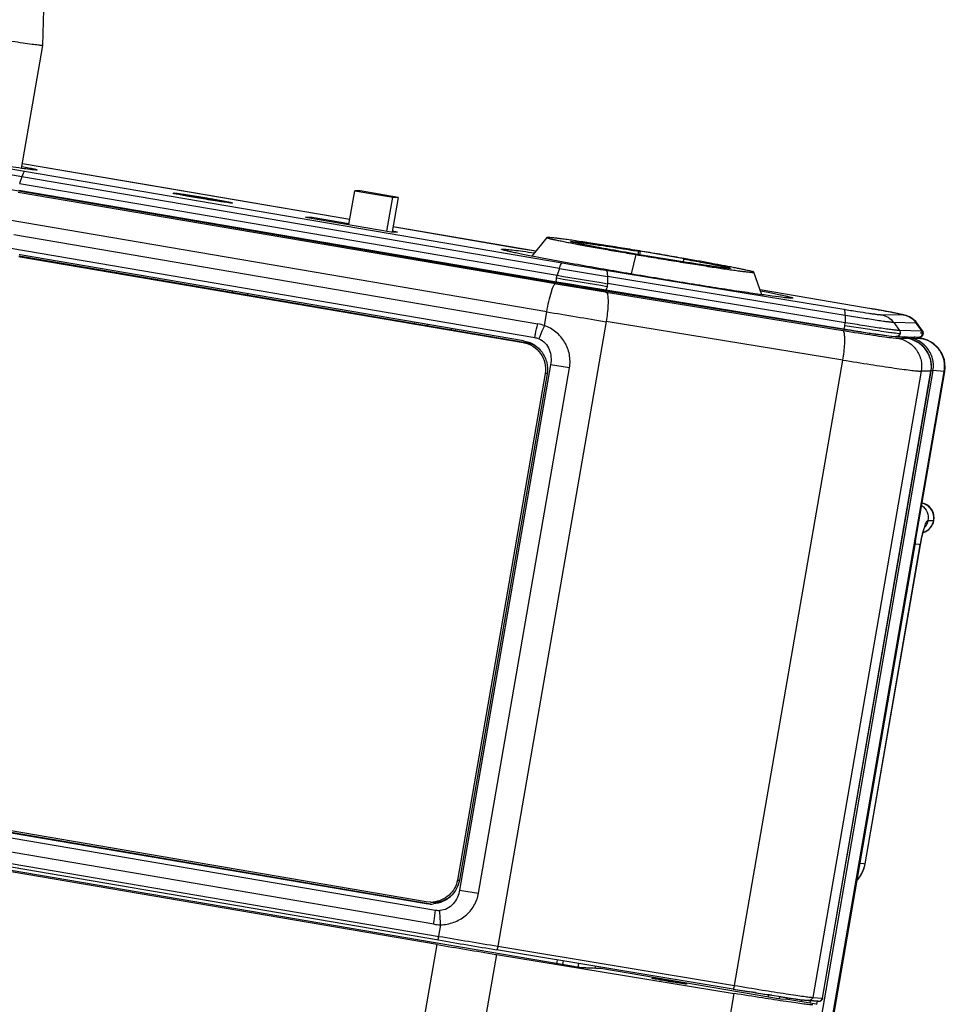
# Model space of a CAD drawing. Header units: inches. Extents: x 0 to 17, y 0 to 11.
# Tile 29 of 31: x 13.3 to 14.3, y 4.8 to 5.9. Entities that reach past the tile are written whole.
import ezdxf

# ---------------------------------------------------------------- set-up
doc = ezdxf.new("R2010")
doc.units = ezdxf.units.IN
doc.header["$LTSCALE"] = 0.935
doc.header["$MEASUREMENT"] = 0
doc.layers.get('0').update_dxf_attribs({"linetype": 'CONTINUOUS'})

msp = doc.modelspace()

# ---------------------------------------------------------------- linework, layer by layer
at = {"color": 7, "linetype": 'Continuous'}
for p, q in [((13.3534, 5.8301), (13.3626, 6.1498)), ((13.3312, 5.7022), (13.3534, 5.83)), ((13.3534, 5.83), (13.3526, 5.83)), ((13.3534, 5.8301), (13.3534, 5.83)), ((13.9128, 5.5788), (13.3119, 5.6812)), ((13.3285, 5.6796), (13.8879, 5.5843)), ((13.4902, 5.6762), (13.4899, 5.6761)), ((13.4899, 5.6761), (13.4899, 5.676)), ((13.6718, 5.6437), (13.6779, 5.6789)), ((13.6835, 5.6787), (13.6779, 5.6789)), ((13.6779, 5.6789), (13.7174, 5.6721)), ((13.723, 5.672), (13.6835, 5.6787)), ((13.5157, 5.6724), (13.5157, 5.6724)), ((13.7113, 5.6369), (13.7174, 5.6721)), ((13.723, 5.672), (13.7168, 5.6362)), ((13.7174, 5.6721), (13.723, 5.672)), ((13.4858, 5.6528), (13.4856, 5.6516)), ((13.8779, 5.6303), (13.8622, 5.6109)), ((13.8789, 5.6304), (13.8779, 5.6303)), ((13.9706, 5.6125), (13.9655, 5.5924)), ((13.9731, 5.616), (13.9725, 5.6127)), ((13.9752, 5.616), (13.9731, 5.616)), ((13.9746, 5.6123), (13.9752, 5.616)), ((14.0227, 5.6079), (13.9752, 5.616)), ((13.8562, 5.5209), (13.3327, 5.6101)), ((14.02, 5.6049), (14.0205, 5.6079)), ((14.0205, 5.6079), (14.0227, 5.6079)), ((14.0923, 5.594), (14.0934, 5.5942)), ((14.1016, 5.5708), (14.0934, 5.5942)), ((13.5662, 5.5703), (13.5665, 5.5718)), ((13.9434, 5.5738), (13.9128, 5.5788)), ((13.9392, 5.5758), (14.1867, 5.5352)), ((14.1867, 5.5345), (13.9434, 5.5738)), ((13.7401, 5.5407), (13.7403, 5.5422)), ((13.7534, 5.5384), (13.7536, 5.5399)), ((13.7783, 5.5357), (13.7781, 5.5342)), ((13.7827, 5.535), (13.7824, 5.5335)), ((14.1879, 5.5343), (14.1867, 5.5345)), ((14.2006, 5.533), (14.2049, 5.5323)), ((14.2132, 5.531), (14.2147, 5.5308)), ((13.8571, 5.5219), (13.8569, 5.5208)), ((14.2274, 5.5289), (14.2285, 5.5288)), ((14.2285, 5.5288), (14.2366, 5.5277)), ((14.2366, 5.5277), (14.2369, 5.5277)), ((14.2369, 5.5277), (14.241, 5.5273)), ((14.2417, 5.5273), (14.2643, 5.5268)), ((14.2745, 5.3361), (14.2804, 5.336)), ((14.2807, 5.336), (14.2804, 5.336)), ((14.209, 4.9791), (14.2665, 5.3108)), ((14.2092, 4.9791), (14.2667, 5.3108)), ((14.2651, 5.3109), (14.2611, 5.3115)), ((14.2665, 5.3108), (14.2651, 5.3109)), ((14.2667, 5.3108), (14.2665, 5.3108)), ((13.7551, 4.9375), (13.2316, 5.0267)), ((13.9058, 4.8721), (13.0799, 5.0128)), ((14.2036, 4.9798), (14.2075, 4.9793)), ((14.2075, 4.9793), (14.209, 4.9791)), ((14.209, 4.9791), (14.2092, 4.9791)), ((14.1209, 4.8382), (13.9339, 4.8701)), ((14.1286, 4.838), (14.1209, 4.8382)), ((14.1582, 4.8329), (14.1286, 4.838)), ((14.1592, 4.8363), (14.1586, 4.8329))]:
    msp.add_line(p, q, dxfattribs=at)
at = {"color": 6, "linetype": 'Continuous'}
for p, q in [((13.2908, 5.7067), (13.3344, 5.6991)), ((13.4796, 5.6818), (13.332, 5.7068)), ((13.6729, 5.6489), (13.3321, 5.7068)), ((13.3315, 5.6934), (13.2837, 5.7017)), ((13.3315, 5.6934), (13.3292, 5.6863)), ((13.8909, 5.5981), (13.3315, 5.6934)), ((13.3344, 5.6991), (13.8939, 5.6038)), ((13.3473, 5.7005), (13.3464, 5.7004)), ((13.3292, 5.6863), (13.8886, 5.591)), ((13.3276, 5.6775), (13.887, 5.5823)), ((13.6727, 5.6489), (13.4796, 5.6818)), ((13.4889, 5.6763), (13.4892, 5.6763)), ((13.4891, 5.6762), (13.4889, 5.6763)), ((13.4896, 5.6761), (13.4891, 5.6762)), ((13.4892, 5.6763), (13.4897, 5.6763)), ((13.49, 5.6763), (13.4912, 5.6762)), ((13.5484, 5.6666), (13.55, 5.6662)), ((13.5504, 5.6659), (13.5485, 5.6661)), ((13.55, 5.6662), (13.5507, 5.666)), ((13.5508, 5.6659), (13.5504, 5.6659)), ((13.4846, 5.6517), (13.4849, 5.653)), ((13.4851, 5.6529), (13.4849, 5.6517)), ((13.8778, 5.5531), (13.3183, 5.6484)), ((13.5462, 5.6413), (13.5464, 5.6425)), ((13.5467, 5.6425), (13.5465, 5.6412)), ((13.6335, 5.6512), (13.6268, 5.6513)), ((13.6268, 5.6513), (13.7157, 5.6362)), ((13.6333, 5.6502), (13.6335, 5.6512)), ((13.6719, 5.6446), (13.6335, 5.6512)), ((13.323, 5.6334), (13.8683, 5.5406)), ((13.7157, 5.6362), (13.7224, 5.636)), ((13.7224, 5.636), (13.7169, 5.637)), ((13.8481, 5.619), (13.7176, 5.6413)), ((13.8664, 5.6159), (13.7178, 5.6413)), ((13.6228, 5.6282), (13.623, 5.6295)), ((13.8652, 5.526), (13.3199, 5.6189)), ((13.8535, 5.5229), (13.3299, 5.6121)), ((13.7117, 5.6131), (13.7119, 5.6143)), ((13.7184, 5.6132), (13.7182, 5.612)), ((13.8306, 5.6181), (13.8321, 5.6183)), ((13.8321, 5.6183), (13.832, 5.6175)), ((13.8663, 5.6159), (13.8481, 5.619)), ((13.3296, 5.6101), (13.8532, 5.521)), ((13.3327, 5.6101), (13.3299, 5.6101)), ((13.8621, 5.6109), (13.8615, 5.611)), ((13.888, 5.5883), (13.8886, 5.591)), ((13.8909, 5.5981), (13.8886, 5.591)), ((13.9394, 5.5962), (14.187, 5.5556)), ((13.8672, 5.5866), (13.8675, 5.5878)), ((13.887, 5.5823), (13.8875, 5.5822)), ((13.888, 5.5883), (13.8885, 5.5882)), ((13.9408, 5.5823), (13.9406, 5.5795)), ((14.1884, 5.5492), (13.9408, 5.5898)), ((13.9408, 5.5898), (13.9409, 5.5823)), ((14.1884, 5.5417), (13.9409, 5.5823)), ((13.9389, 5.5736), (13.9395, 5.5735)), ((13.9395, 5.5735), (14.1858, 5.5336)), ((14.2113, 5.5569), (14.0998, 5.576)), ((14.2112, 5.5569), (14.1, 5.576)), ((14.1339, 5.5673), (14.1324, 5.5671)), ((13.8753, 5.5387), (13.8778, 5.5531)), ((14.089, 5.5512), (14.0889, 5.5503)), ((14.2113, 5.5569), (14.2112, 5.5569)), ((14.2231, 5.5548), (14.2224, 5.555)), ((14.2493, 5.5494), (14.226, 5.5499)), ((13.9395, 5.5428), (13.8269, 4.8932)), ((14.1858, 5.5028), (13.9395, 5.5428)), ((14.1881, 5.5389), (14.1884, 5.5417)), ((14.1884, 5.5492), (14.1884, 5.5417)), ((14.2623, 5.5413), (14.239, 5.5418)), ((14.239, 5.5418), (14.245, 5.5335)), ((14.2629, 5.5414), (14.2623, 5.5413)), ((14.2683, 5.533), (14.2623, 5.5413)), ((14.2689, 5.5331), (14.2629, 5.5414)), ((14.1858, 5.5336), (14.1865, 5.5335)), ((14.1867, 5.5352), (14.197, 5.5335)), ((14.1867, 5.5352), (14.1867, 5.5352)), ((14.1867, 5.5352), (14.1867, 5.5352)), ((14.1881, 5.5389), (14.2139, 5.5348)), ((14.197, 5.5335), (14.2093, 5.5316)), ((14.2093, 5.5316), (14.2202, 5.5299)), ((14.2683, 5.533), (14.245, 5.5335)), ((14.2457, 5.5305), (14.2451, 5.5292)), ((14.2687, 5.532), (14.2682, 5.5329)), ((14.2689, 5.5331), (14.2683, 5.533)), ((14.2689, 5.5331), (14.2689, 5.5331)), ((14.2689, 5.53), (14.2696, 5.5301)), ((13.8535, 5.521), (13.8562, 5.5209)), ((14.2361, 5.5277), (14.2404, 5.5273)), ((14.2382, 5.5259), (14.2414, 5.5256)), ((14.2404, 5.5273), (14.2417, 5.5272)), ((14.2415, 5.5272), (14.241, 5.5273)), ((14.2417, 5.5272), (14.2415, 5.5272)), ((14.2415, 5.5272), (14.2648, 5.5268)), ((14.242, 5.5256), (14.243, 5.5255)), ((14.243, 5.5255), (14.2531, 5.5255)), ((14.2531, 5.5255), (14.2431, 5.5272)), ((14.2552, 5.5261), (14.2497, 5.5271)), ((14.2531, 5.5255), (14.2531, 5.5255)), ((14.2578, 5.5243), (14.2531, 5.5255)), ((14.2552, 5.5261), (14.2668, 5.5253)), ((14.2611, 5.5267), (14.2603, 5.5269)), ((14.2607, 5.5268), (14.2605, 5.5268)), ((14.2641, 5.5261), (14.2607, 5.5268)), ((14.2639, 5.5262), (14.2611, 5.5267)), ((14.2659, 5.5258), (14.2639, 5.5262)), ((14.2643, 5.5268), (14.2648, 5.5268)), ((14.2648, 5.5268), (14.2649, 5.5268)), ((14.2674, 5.5254), (14.2659, 5.5258)), ((14.2686, 5.5251), (14.2674, 5.5254)), ((14.0731, 4.8525), (14.1858, 5.5028)), ((13.8761, 5.4889), (13.7848, 4.9621)), ((13.8781, 5.4886), (13.7868, 4.9618)), ((13.8818, 5.498), (13.7871, 4.9517)), ((13.8068, 4.9485), (13.9015, 5.4948)), ((13.8781, 5.4889), (13.8761, 5.4889)), ((13.9015, 5.4948), (13.8818, 5.498)), ((14.0251, 3.9544), (14.2914, 5.491)), ((14.0258, 3.9545), (14.2921, 5.491)), ((14.2675, 5.4912), (14.1547, 4.84)), ((14.2797, 5.4918), (14.1552, 4.7735)), ((14.1647, 4.8393), (14.2776, 5.4912)), ((14.1647, 4.8393), (14.2777, 5.4912)), ((14.2776, 5.4912), (14.2675, 5.4912)), ((14.2777, 5.4912), (14.2776, 5.4912)), ((14.2777, 5.4912), (14.2777, 5.4912)), ((14.2797, 5.4918), (14.2778, 5.4917)), ((14.2914, 5.491), (14.2797, 5.4918)), ((14.2914, 5.491), (14.2921, 5.491)), ((14.2615, 5.3147), (14.1381, 4.6025)), ((13.7524, 4.9395), (13.2288, 5.0287)), ((13.2168, 5.0237), (13.7621, 4.9308)), ((13.2285, 5.0267), (13.7521, 4.9376)), ((13.7601, 4.9162), (13.2148, 5.0091)), ((13.2058, 4.9988), (13.7657, 4.9035)), ((13.7637, 4.895), (13.2043, 4.9903)), ((13.7651, 4.8996), (13.2057, 4.9949)), ((13.7848, 4.9621), (13.7868, 4.9621)), ((13.7871, 4.9517), (13.8068, 4.9485)), ((13.7566, 4.9371), (13.7521, 4.9376)), ((13.7567, 4.9391), (13.7524, 4.9395)), ((13.7524, 4.9376), (13.7551, 4.9375)), ((13.7566, 4.9371), (13.7566, 4.9371)), ((13.7673, 4.9156), (13.7652, 4.9036)), ((13.7288, 4.6934), (13.7637, 4.895)), ((13.8254, 4.8847), (13.7905, 4.6831)), ((13.8248, 4.8848), (13.8254, 4.8847)), ((13.8254, 4.8847), (14.0729, 4.8441)), ((14.0718, 4.8487), (13.8256, 4.8895)), ((13.8269, 4.8932), (14.0731, 4.8525)), ((13.8883, 4.8751), (13.889, 4.879)), ((13.8944, 4.8741), (13.8951, 4.878)), ((13.9108, 4.8754), (13.9101, 4.8714)), ((13.9283, 4.8725), (13.9279, 4.8703)), ((13.919, 3.9562), (14.0729, 4.8441)), ((14.0718, 4.8487), (14.0718, 4.8487)), ((14.095, 4.845), (14.089, 4.8459)), ((14.1121, 4.8422), (14.1065, 4.8431)), ((14.1083, 4.8403), (14.1087, 4.8428)), ((14.12, 4.841), (14.1195, 4.8384)), ((14.1276, 4.8381), (14.1279, 4.8398)), ((14.1277, 4.8381), (14.1279, 4.8398)), ((14.1425, 4.8356), (14.1429, 4.8377)), ((14.1428, 4.8356), (14.1431, 4.8376)), ((14.1432, 4.8376), (14.1428, 4.8356)), ((14.15, 4.8368), (14.1455, 4.8373)), ((14.1503, 4.8368), (14.15, 4.8368)), ((14.1505, 4.8368), (14.1503, 4.8368)), ((14.1503, 4.8368), (14.1604, 4.8361)), ((14.1601, 4.8361), (14.1505, 4.8368)), ((14.1518, 4.8365), (14.1514, 4.8341)), ((14.1547, 4.84), (14.1647, 4.8393)), ((14.1582, 4.8329), (14.1586, 4.8329)), ((14.1601, 4.8361), (14.1604, 4.8361)), ((14.1604, 4.8361), (14.1606, 4.8361)), ((14.1606, 4.8361), (14.162, 4.8363)), ((14.162, 4.8363), (14.163, 4.8369)), ((14.1646, 4.8388), (14.1639, 4.8378)), ((14.1647, 4.8393), (14.1646, 4.8388)), ((14.1646, 4.8388), (14.1647, 4.8393)), ((14.1646, 4.8389), (14.1647, 4.8393)), ((14.1646, 4.8388), (14.1646, 4.8388)), ((14.1647, 4.8393), (14.1647, 4.8393)), ((14.1647, 4.8393), (14.1647, 4.8393))]:
    msp.add_line(p, q, dxfattribs=at)
for points in [[(13.8879, 5.5843), (13.9038, 5.5816), (13.9232, 5.5784), (13.9392, 5.5758)], [(14.2629, 5.5415), (14.2617, 5.5429), (14.258, 5.5462), (14.2552, 5.5478), (14.2534, 5.5486), (14.2518, 5.5491), (14.2501, 5.5496), (14.2479, 5.5501), (14.2435, 5.551), (14.2367, 5.5524), (14.2284, 5.5539), (14.2189, 5.5556), (14.2113, 5.5569)], [(14.2202, 5.5299), (14.2292, 5.5286), (14.2361, 5.5277)], [(14.2663, 5.5268), (14.2672, 5.5271), (14.2684, 5.5279), (14.2694, 5.5292), (14.2696, 5.5301)], [(14.2696, 5.5301), (14.2697, 5.531), (14.2693, 5.5325), (14.2689, 5.5331)], [(14.2777, 5.4912), (14.2781, 5.4955), (14.2774, 5.5026), (14.275, 5.5093), (14.271, 5.5154), (14.2654, 5.5205), (14.2578, 5.5243)], [(14.2649, 5.5267), (14.265, 5.5267), (14.2656, 5.5267), (14.2663, 5.5268)], [(14.2921, 5.491), (14.2925, 5.4956), (14.2917, 5.503), (14.289, 5.5099), (14.2847, 5.5159), (14.2806, 5.5196), (14.277, 5.5219), (14.274, 5.5234), (14.2718, 5.5243), (14.27, 5.5248), (14.2686, 5.5251)], [(14.0718, 4.8487), (14.0862, 4.8464), (14.1024, 4.8438), (14.1169, 4.8415), (14.1293, 4.8396), (14.1392, 4.8382), (14.1464, 4.8372), (14.1505, 4.8368)], [(14.1606, 4.8361), (14.1613, 4.8361), (14.1625, 4.8365)], [(14.1625, 4.8365), (14.1635, 4.8371), (14.1643, 4.8381), (14.1646, 4.8388)]]:
    msp.add_lwpolyline(points, dxfattribs=at)
at = {"color": 7, "linetype": 'Continuous'}
for points in [[(14.2807, 5.336), (14.2809, 5.3388), (14.2801, 5.3438), (14.278, 5.3477), (14.2756, 5.3504), (14.2732, 5.3522), (14.2711, 5.3533), (14.2695, 5.3538), (14.2684, 5.3542)], [(14.2694, 5.3235), (14.2697, 5.3236), (14.2724, 5.3247), (14.2752, 5.3265), (14.2779, 5.3295), (14.2801, 5.3336), (14.2807, 5.336)], [(14.2666, 5.3108), (14.2669, 5.3122), (14.2682, 5.3185), (14.2695, 5.3239), (14.2706, 5.3276), (14.2713, 5.3294), (14.2714, 5.3297)], [(14.2003, 4.9614), (14.2046, 4.9669), (14.208, 4.9745), (14.2092, 4.9791)]]:
    msp.add_lwpolyline(points, dxfattribs=at)
at = {"color": 6, "linetype": 'Continuous'}
for centre, radius, start, end in [((13.4947, 5.6955), 0.0201, 255.3479, 256.0762), ((13.488, 5.6544), 0.0219, 84.7719, 85.4806), ((13.3249, 5.5822), 0.0303, 80.3355, 82.8844), ((13.3248, 5.5821), 0.0284, 80.3358, 82.9081), ((15.1323, 12.8752), 7.3761, 260.33451, 260.69354), ((15.3028, 13.8936), 8.4222, 260.33397, 260.69406), ((15.2443, 13.5445), 8.0608, 260.33404, 260.69402), ((15.0254, 12.2667), 6.7807, 260.33912, 260.77926), ((15.3165, 13.9761), 8.5086, 260.33809, 260.69347), ((15.5023, 15.0911), 9.6754, 260.33392, 260.7045), ((13.8779, 3.6102), 1.975, 79.9562, 80.2848), ((13.988, 4.2277), 1.3478, 79.5175, 79.9547), ((13.8615, 5.5005), 0.0406, 70.1716, 80.3249), ((14.2284, 5.5262), 0.0387, 167.4735, 168.4657), ((13.861, 5.5009), 0.0254, 70.1714, 80.3262), ((14.2445, 5.5679), 0.0424, 265.8732, 266.4523), ((14.244, 5.56), 0.0345, 266.4642, 266.7052), ((14.248, 5.4958), 0.0302, 78.3782, 80.3343), ((14.248, 5.4956), 0.0303, 77.0325, 78.3788), ((14.2479, 5.4954), 0.0305, 68.4386, 77.0267), ((14.2499, 5.4956), 0.031, 67.4346, 80.2256), ((14.248, 5.4957), 0.0303, 65.52, 68.4345), ((14.248, 5.4957), 0.0302, 59.9058, 65.5144), ((14.2481, 5.4957), 0.0302, 52.6099, 59.9063), ((14.265, 5.5308), 0.00407, 268.8647, 281.5344), ((14.2482, 5.4959), 0.03, 46.3107, 52.5983), ((14.2482, 5.4959), 0.03, 37.5251, 46.3106), ((14.2484, 5.4961), 0.0297, 32.0613, 37.5089), ((14.2484, 5.4961), 0.0297, 22.6513, 32.0575), ((14.2486, 5.4962), 0.0294, 17.5976, 22.6377), ((14.2486, 5.4962), 0.0295, 7.8381, 17.591), ((14.2488, 5.4962), 0.0293, 2.8659, 7.8234), ((14.2486, 5.4962), 0.0295, 350.2102, 2.8598), ((13.7572, 4.9674), 0.0303, 268.8027, 275.2085), ((13.7572, 4.9676), 0.0285, 268.8786, 274.5778), ((13.7664, 4.9559), 0.0254, 260.3443, 270.4883), ((13.7669, 4.9563), 0.0407, 260.3455, 270.4884), ((15.4352, 14.7085), 9.9548, 260.33392, 260.69031), ((15.9571, 17.7693), 13.0549, 260.33402, 260.60317), ((16.0081, 18.0725), 13.3585, 260.33667, 260.6028), ((14.9899, 10.3947), 5.6215, 260.5997, 260.7779), ((14.7834, 9.1155), 4.3257, 260.8424, 260.9965), ((14.548, 7.6197), 2.8114, 261.0806, 261.2744), ((14.4451, 6.9491), 2.133, 261.2737, 261.4032), ((14.3476, 6.3015), 1.4782, 261.3871, 261.6915), ((14.2782, 5.8261), 0.9977, 261.6913, 261.8852), ((14.2147, 5.3765), 0.5437, 261.8192, 262.5245), ((14.1841, 5.1439), 0.309, 262.5456, 262.8311)]:
    msp.add_arc(centre, radius, start, end, dxfattribs=at)
at = {"color": 7, "linetype": 'Continuous'}
for centre, radius, start, end in [((13.2711, 4.1858), 1.5066, 80.3353, 80.6545), ((13.1665, 0.7131), 4.9693, 80.1023, 80.3359), ((13.3279, 5.5818), 0.0287, 86.1566, 88.8599), ((13.3279, 5.5818), 0.0287, 80.3392, 86.1584), ((15.2827, 13.7739), 8.3075, 260.33453, 260.6935), ((13.5323, 5.5807), 0.0196, 336.7846, 341.3701), ((14.6699, 8.4834), 2.9875, 260.6934, 260.9635), ((14.5397, 7.662), 2.1559, 261.0682, 261.2913), ((14.456, 7.116), 1.6035, 261.3453, 261.4655), ((14.3923, 6.6904), 1.1731, 261.4561, 261.9206), ((14.3322, 5.3092), 0.0645, 161.3038, 162.431), ((14.1743, 4.9851), 0.0353, 336.6674, 350.1658), ((14.1741, 4.9852), 0.0354, 322.8804, 333.812), ((14.1741, 4.9852), 0.0354, 333.8132, 336.6749), ((14.1739, 4.9853), 0.0356, 318.1646, 319.3159), ((14.1738, 4.9854), 0.0358, 319.3172, 322.904), ((13.7602, 4.9672), 0.0301, 260.3382, 263.0785)]:
    msp.add_arc(centre, radius, start, end, dxfattribs=at)
for points, knots in [([(13.3526, 5.83), (13.3513, 5.83), (13.3478, 5.8304), (13.3412, 5.8312), (13.332, 5.8325), (13.3206, 5.8342), (13.3075, 5.8362), (13.2878, 5.8394), (13.2727, 5.8419), (13.2624, 5.8436)], [0, 0, 0, 0, 0.041465, 0.115556, 0.218816, 0.346811, 0.494592, 0.656651, 1, 1, 1, 1]), ([(13.5157, 5.6724), (13.5141, 5.6727), (13.5111, 5.6732), (13.5067, 5.6739), (13.5026, 5.6745), (13.499, 5.6751), (13.4958, 5.6755), (13.4936, 5.6758), (13.4921, 5.676), (13.4913, 5.6761), (13.4907, 5.6762), (13.4903, 5.6762), (13.4902, 5.6762)], [0, 0, 0, 0, 0.183526, 0.358148, 0.519826, 0.664047, 0.787394, 0.886521, 0.92586, 0.957997, 0.9828, 1, 1, 1, 1]), ([(13.5497, 5.6661), (13.5497, 5.6661), (13.5497, 5.6662), (13.5496, 5.6662), (13.5495, 5.6663), (13.5493, 5.6663), (13.549, 5.6664), (13.5487, 5.6665), (13.5483, 5.6666), (13.5476, 5.6667), (13.5467, 5.6669), (13.5454, 5.6672), (13.544, 5.6675), (13.5423, 5.6678), (13.5404, 5.6681), (13.5384, 5.6685), (13.5363, 5.6689), (13.5332, 5.6695), (13.5291, 5.6702), (13.5257, 5.6708), (13.524, 5.671)], [0, 0, 0, 0, 0.001566, 0.005216, 0.011158, 0.019438, 0.030056, 0.042999, 0.058247, 0.07574, 0.117156, 0.166788, 0.224419, 0.289635, 0.361808, 0.440081, 0.523771, 0.612316, 0.80103, 1, 1, 1, 1]), ([(13.8779, 5.6303), (13.8779, 5.6302), (13.8779, 5.6302), (13.878, 5.6301), (13.8781, 5.6301), (13.8783, 5.63), (13.8788, 5.6298), (13.8795, 5.6296), (13.8804, 5.6293), (13.8815, 5.629), (13.8829, 5.6287), (13.8851, 5.6282), (13.8884, 5.6275), (13.893, 5.6266), (13.8983, 5.6255), (13.9044, 5.6243), (13.911, 5.6231), (13.9211, 5.6212), (13.9348, 5.6187), (13.9522, 5.6157), (13.9644, 5.6136), (13.9706, 5.6125)], [0, 0, 0, 0, 0.000529, 0.001335, 0.002642, 0.004505, 0.009957, 0.017749, 0.02789, 0.040372, 0.05518, 0.072284, 0.113185, 0.162665, 0.220264, 0.285456, 0.357652, 0.436191, 0.609538, 0.79956, 1, 1, 1, 1]), ([(14.0007, 5.6119), (13.9937, 5.6131), (13.9798, 5.6154), (13.9593, 5.6188), (13.9398, 5.6219), (13.9221, 5.6246), (13.9086, 5.6267), (13.8992, 5.628), (13.8934, 5.6288), (13.8884, 5.6294), (13.8844, 5.6299), (13.8813, 5.6302), (13.8796, 5.6303), (13.8789, 5.6304)], [0, 0, 0, 0, 0.172821, 0.34333, 0.505409, 0.653213, 0.781254, 0.836268, 0.884475, 0.925336, 0.958413, 0.983423, 1, 1, 1, 1]), ([(13.9023, 5.6261), (13.9023, 5.6262), (13.9025, 5.6262), (13.9027, 5.6262), (13.9032, 5.6262), (13.9038, 5.6262), (13.9045, 5.6262), (13.9059, 5.626), (13.9079, 5.6258), (13.9109, 5.6255), (13.9144, 5.625), (13.9184, 5.6245), (13.923, 5.6238), (13.9281, 5.6231), (13.9356, 5.6219), (13.946, 5.6204), (13.9592, 5.6183), (13.9684, 5.6168), (13.9731, 5.616)], [0, 0, 0, 0, 0.001605, 0.005334, 0.011367, 0.019729, 0.030406, 0.043365, 0.075994, 0.117324, 0.166951, 0.224432, 0.289262, 0.360873, 0.438793, 0.610556, 0.799511, 1, 1, 1, 1]), ([(13.974, 5.6124), (13.9692, 5.6132), (13.9599, 5.6148), (13.9465, 5.6172), (13.936, 5.6191), (13.9283, 5.6205), (13.9231, 5.6215), (13.9184, 5.6224), (13.9143, 5.6232), (13.9108, 5.624), (13.9078, 5.6246), (13.9058, 5.6251), (13.9044, 5.6254), (13.9037, 5.6256), (13.9031, 5.6258), (13.9027, 5.6259), (13.9025, 5.626), (13.9023, 5.6261), (13.9023, 5.6261)], [0, 0, 0, 0, 0.198963, 0.387709, 0.560077, 0.638095, 0.710403, 0.775561, 0.833322, 0.883096, 0.924415, 0.956985, 0.969889, 0.980482, 0.988768, 0.994744, 0.998426, 1, 1, 1, 1]), ([(13.9706, 5.6125), (13.9776, 5.6113), (13.9915, 5.609), (14.0119, 5.6056), (14.0314, 5.6025), (14.0492, 5.5997), (14.0626, 5.5977), (14.072, 5.5964), (14.0779, 5.5956), (14.0829, 5.5949), (14.0869, 5.5945), (14.0899, 5.5942), (14.0916, 5.594), (14.0923, 5.594)], [0, 0, 0, 0, 0.172821, 0.34333, 0.505409, 0.653213, 0.781254, 0.836268, 0.884475, 0.925336, 0.958413, 0.983423, 1, 1, 1, 1]), ([(14.0689, 5.5982), (14.0689, 5.5982), (14.0689, 5.5982), (14.0687, 5.5982), (14.0683, 5.5981), (14.0677, 5.5982), (14.0668, 5.5982), (14.0657, 5.5983), (14.0644, 5.5984), (14.0629, 5.5986), (14.0603, 5.5989), (14.0567, 5.5994), (14.0517, 5.6001), (14.046, 5.6009), (14.0396, 5.6018), (14.0326, 5.6029), (14.0251, 5.6041), (14.0171, 5.6053), (14.0059, 5.6071), (13.9915, 5.6095), (13.9799, 5.6114), (13.974, 5.6124)], [0, 0, 0, 0, 0.000579, 0.001661, 0.005651, 0.012164, 0.021195, 0.032708, 0.046666, 0.063023, 0.081718, 0.125868, 0.178508, 0.238984, 0.306555, 0.380448, 0.459901, 0.543826, 0.631442, 0.814051, 1, 1, 1, 1]), ([(14.0205, 5.6079), (14.0239, 5.6073), (14.0305, 5.6061), (14.0399, 5.6044), (14.0471, 5.6031), (14.0522, 5.6021), (14.0556, 5.6014), (14.0587, 5.6008), (14.0613, 5.6002), (14.0636, 5.5997), (14.0655, 5.5993), (14.0669, 5.599), (14.0679, 5.5987), (14.0685, 5.5985), (14.0687, 5.5984), (14.0689, 5.5983), (14.0689, 5.5983), (14.0689, 5.5982)], [0, 0, 0, 0, 0.211748, 0.405945, 0.578261, 0.65497, 0.725098, 0.787763, 0.842845, 0.889994, 0.928941, 0.959481, 0.981468, 0.989231, 0.994844, 0.998353, 1, 1, 1, 1]), ([(14.0934, 5.5942), (14.0933, 5.5942), (14.0932, 5.5943), (14.0929, 5.5944), (14.0925, 5.5946), (14.0919, 5.5948), (14.0911, 5.595), (14.0898, 5.5953), (14.0878, 5.5958), (14.0849, 5.5964), (14.0814, 5.5972), (14.0773, 5.598), (14.0727, 5.5989), (14.0676, 5.5999), (14.0598, 5.6014), (14.0492, 5.6034), (14.0353, 5.6059), (14.0257, 5.6076), (14.0207, 5.6084)], [0, 0, 0, 0, 0.002094, 0.006184, 0.012399, 0.020772, 0.031311, 0.044009, 0.075842, 0.11608, 0.164419, 0.22052, 0.284016, 0.354483, 0.431462, 0.602889, 0.793982, 1, 1, 1, 1]), ([(14.2051, 5.5323), (14.2035, 5.5322), (14.1977, 5.5329), (14.192, 5.5337), (14.1879, 5.5343)], [0, 0, 0, 0, 0.286818, 1, 1, 1, 1]), ([(13.8699, 5.5145), (13.868, 5.5161), (13.8637, 5.5189), (13.8588, 5.5205), (13.8562, 5.5209)], [0, 0, 0, 0, 0.500475, 1, 1, 1, 1]), ([(14.268, 5.3517), (14.2705, 5.3499), (14.2744, 5.345), (14.275, 5.3389), (14.2745, 5.3361)], [0, 0, 0, 0, 0.51753, 1, 1, 1, 1]), ([(14.2804, 5.336), (14.2807, 5.3378), (14.2807, 5.3418), (14.2783, 5.3475), (14.274, 5.3519), (14.2703, 5.3536), (14.2684, 5.354)], [0, 0, 0, 0, 0.237264, 0.494567, 0.75502, 1, 1, 1, 1]), ([(14.2695, 5.3236), (14.2723, 5.3245), (14.2774, 5.3278), (14.2799, 5.3333), (14.2804, 5.336)], [0, 0, 0, 0, 0.518489, 1, 1, 1, 1]), ([(14.2711, 5.3299), (14.2714, 5.3308), (14.2719, 5.3324), (14.2729, 5.3344), (14.2736, 5.3356), (14.2743, 5.3361), (14.2745, 5.3361)], [0, 0, 0, 0, 0.407319, 0.706402, 0.897037, 1, 1, 1, 1]), ([(14.2745, 5.3361), (14.2744, 5.3355), (14.2738, 5.3329), (14.2726, 5.3306), (14.2713, 5.329)], [0, 0, 0, 0, 0.236964, 1, 1, 1, 1]), ([(14.2665, 5.3108), (14.267, 5.3139), (14.2682, 5.3199), (14.2698, 5.3259), (14.2707, 5.3287)], [0, 0, 0, 0, 0.517157, 1, 1, 1, 1]), ([(13.7597, 4.9391), (13.7629, 4.939), (13.7693, 4.94), (13.7751, 4.943), (13.7776, 4.945)], [0, 0, 0, 0, 0.499811, 1, 1, 1, 1]), ([(13.9339, 4.8701), (13.9304, 4.8702), (13.9252, 4.8704), (13.9191, 4.8706), (13.9154, 4.8707), (13.9112, 4.8713), (13.9079, 4.8718), (13.9058, 4.8721)], [0, 0, 0, 0, 0.368513, 0.552648, 0.645776, 0.765634, 1, 1, 1, 1]), ([(14.023, 4.8539), (14.0222, 4.8539), (14.0199, 4.8543), (14.0155, 4.8549), (14.0107, 4.8557), (14.0063, 4.8564), (14.0018, 4.8571), (13.9967, 4.858), (13.9921, 4.8589), (13.9895, 4.8594), (13.9884, 4.8596), (13.9879, 4.8597), (13.9875, 4.8598), (13.9873, 4.8599), (13.9873, 4.8599), (13.9872, 4.86), (13.9873, 4.86), (13.9874, 4.86)], [0, 0, 0, 0, 0.064406, 0.193371, 0.366316, 0.46165, 0.558415, 0.742355, 0.890454, 0.943198, 0.96312, 0.978431, 0.988928, 0.992325, 0.994505, 0.995662, 1, 1, 1, 1]), ([(13.9874, 4.86), (13.9882, 4.8599), (13.9905, 4.8596), (13.9949, 4.859), (13.9997, 4.8582), (14.004, 4.8575), (14.0085, 4.8567), (14.0137, 4.8558), (14.0183, 4.855), (14.0209, 4.8545), (14.022, 4.8543), (14.0225, 4.8541), (14.0228, 4.8541), (14.023, 4.854), (14.0231, 4.854), (14.0231, 4.8539), (14.023, 4.8539), (14.023, 4.8539)], [0, 0, 0, 0, 0.064404, 0.193375, 0.366328, 0.461664, 0.558432, 0.742378, 0.890481, 0.943225, 0.963148, 0.978459, 0.988952, 0.992345, 0.994522, 0.995678, 1, 1, 1, 1])]:
    msp.add_open_spline(points, degree=3, knots=knots, dxfattribs=at)
at = {"color": 6, "linetype": 'Continuous'}
for points, knots in [([(13.3464, 5.7004), (13.3449, 5.7005), (13.3407, 5.7009), (13.3327, 5.7019), (13.3217, 5.7035), (13.308, 5.7055), (13.2922, 5.708), (13.2687, 5.7117), (13.2505, 5.7148), (13.2382, 5.7169)], [0, 0, 0, 0, 0.041492, 0.115578, 0.218835, 0.346851, 0.494641, 0.656704, 1, 1, 1, 1]), ([(13.3319, 5.7042), (13.3341, 5.7038), (13.3372, 5.7031), (13.341, 5.7023), (13.3433, 5.7018), (13.3449, 5.7014), (13.3462, 5.7011), (13.3468, 5.7008), (13.3473, 5.7006), (13.3473, 5.7006)], [0, 0, 0, 0, 0.428169, 0.599728, 0.741533, 0.852742, 0.932898, 0.981703, 1, 1, 1, 1]), ([(13.3344, 5.6991), (13.3342, 5.6991), (13.3337, 5.6986), (13.333, 5.6975), (13.3322, 5.6957), (13.3318, 5.6943), (13.3315, 5.6934)], [0, 0, 0, 0, 0.098674, 0.289371, 0.591178, 1, 1, 1, 1]), ([(13.5155, 5.6712), (13.5101, 5.6721), (13.5027, 5.6734), (13.4942, 5.6751), (13.491, 5.6757), (13.4898, 5.676)], [0, 0, 0, 0, 0.631548, 0.86035, 1, 1, 1, 1]), ([(13.4912, 5.6762), (13.4956, 5.6757), (13.5066, 5.6739), (13.5176, 5.6722), (13.5241, 5.671)], [0, 0, 0, 0, 0.402441, 1, 1, 1, 1]), ([(13.5485, 5.6661), (13.544, 5.6666), (13.533, 5.6683), (13.5221, 5.6701), (13.5155, 5.6712)], [0, 0, 0, 0, 0.402441, 1, 1, 1, 1]), ([(13.5241, 5.671), (13.529, 5.6702), (13.5371, 5.6688), (13.5452, 5.6673), (13.5484, 5.6666)], [0, 0, 0, 0, 0.599542, 1, 1, 1, 1]), ([(13.8615, 5.611), (13.8592, 5.6115), (13.8547, 5.6123), (13.8485, 5.6136), (13.8432, 5.6147), (13.8388, 5.6157), (13.8353, 5.6165), (13.8331, 5.6171), (13.8318, 5.6175), (13.8312, 5.6177), (13.8308, 5.6179), (13.8306, 5.618), (13.8306, 5.6181)], [0, 0, 0, 0, 0.226665, 0.426683, 0.598557, 0.740955, 0.852674, 0.932858, 0.961119, 0.981544, 0.994269, 1, 1, 1, 1]), ([(13.8321, 5.6183), (13.8335, 5.6182), (13.8373, 5.6179), (13.8442, 5.6171), (13.8536, 5.6159), (13.8608, 5.6149), (13.8647, 5.6143)], [0, 0, 0, 0, 0.131291, 0.344988, 0.636269, 1, 1, 1, 1]), ([(13.9611, 5.5931), (13.9428, 5.5962), (13.9098, 5.602), (13.8768, 5.608), (13.8621, 5.6109)], [0, 0, 0, 0, 0.553811, 1, 1, 1, 1]), ([(13.8909, 5.5981), (13.8912, 5.599), (13.8917, 5.6004), (13.8925, 5.6023), (13.8931, 5.6034), (13.8936, 5.6038), (13.8939, 5.6038)], [0, 0, 0, 0, 0.408825, 0.710632, 0.901328, 1, 1, 1, 1]), ([(13.9394, 5.5962), (13.9397, 5.5961), (13.9402, 5.5955), (13.9408, 5.5934), (13.9408, 5.5913), (13.9408, 5.5898)], [0, 0, 0, 0, 0.111467, 0.304848, 1, 1, 1, 1]), ([(14.1324, 5.5671), (14.1314, 5.5671), (14.1291, 5.5673), (14.1224, 5.568), (14.1108, 5.5695), (14.0934, 5.5719), (14.0717, 5.5751), (14.0467, 5.579), (14.0094, 5.585), (13.9806, 5.5898), (13.9611, 5.5931)], [0, 0, 0, 0, 0.016561, 0.041592, 0.115504, 0.218732, 0.346753, 0.494555, 0.656635, 1, 1, 1, 1]), ([(13.8778, 5.5531), (13.8784, 5.5567), (13.8798, 5.5636), (13.8819, 5.5718), (13.8837, 5.5772), (13.8849, 5.5799), (13.8858, 5.5816), (13.8867, 5.5823), (13.887, 5.5823)], [0, 0, 0, 0, 0.353195, 0.682788, 0.811995, 0.907628, 0.96837, 1, 1, 1, 1]), ([(13.8879, 5.5843), (13.8878, 5.5843), (13.8877, 5.5849), (13.8877, 5.5856), (13.8878, 5.5869), (13.8879, 5.5878), (13.888, 5.5883)], [0, 0, 0, 0, 0.080454, 0.300226, 0.634672, 1, 1, 1, 1]), ([(13.9406, 5.5795), (13.9405, 5.579), (13.9403, 5.5781), (13.9399, 5.5769), (13.9397, 5.5762), (13.9393, 5.5757), (13.9392, 5.5758)], [0, 0, 0, 0, 0.360122, 0.690882, 0.911019, 1, 1, 1, 1]), ([(13.9395, 5.5735), (13.9396, 5.5735), (13.9403, 5.5731), (13.9406, 5.5723), (13.9408, 5.5717)], [0, 0, 0, 0, 0.176746, 1, 1, 1, 1]), ([(13.9408, 5.5717), (13.9412, 5.5702), (13.9416, 5.5662), (13.9415, 5.5594), (13.9408, 5.5513), (13.94, 5.5456), (13.9395, 5.5428)], [0, 0, 0, 0, 0.161847, 0.407347, 0.702058, 1, 1, 1, 1]), ([(14.1004, 5.5749), (14.103, 5.5744), (14.1078, 5.5734), (14.1145, 5.5721), (14.1202, 5.5709), (14.125, 5.5698), (14.1288, 5.569), (14.1312, 5.5683), (14.1326, 5.5679), (14.1333, 5.5677), (14.1337, 5.5675), (14.1339, 5.5674), (14.1339, 5.5673)], [0, 0, 0, 0, 0.226088, 0.425882, 0.597805, 0.740409, 0.852424, 0.932853, 0.961187, 0.981648, 0.994363, 1, 1, 1, 1]), ([(14.187, 5.5556), (14.1916, 5.5549), (14.2003, 5.5535), (14.2105, 5.5519), (14.2174, 5.5509), (14.2212, 5.5504), (14.224, 5.5501), (14.2255, 5.5499), (14.226, 5.5499)], [0, 0, 0, 0, 0.359568, 0.664973, 0.787875, 0.886423, 0.958024, 1, 1, 1, 1]), ([(14.1884, 5.5492), (14.1884, 5.5508), (14.1883, 5.5528), (14.1877, 5.555), (14.1872, 5.5556), (14.187, 5.5556)], [0, 0, 0, 0, 0.695154, 0.888534, 1, 1, 1, 1]), ([(14.226, 5.5499), (14.2285, 5.5495), (14.2335, 5.5477), (14.2374, 5.544), (14.239, 5.5418)], [0, 0, 0, 0, 0.481208, 1, 1, 1, 1]), ([(14.2493, 5.5494), (14.2494, 5.5494), (14.25, 5.5494), (14.2491, 5.5498), (14.2483, 5.55), (14.2464, 5.5504), (14.244, 5.5509), (14.2409, 5.5516), (14.2373, 5.5523), (14.2346, 5.5528), (14.2332, 5.553)], [0, 0, 0, 0, 0.027823, 0.048107, 0.109762, 0.212507, 0.355598, 0.536724, 0.752901, 1, 1, 1, 1]), ([(13.8652, 5.526), (13.8655, 5.5272), (13.8664, 5.5321), (13.8674, 5.537), (13.8683, 5.5406)], [0, 0, 0, 0, 0.258469, 1, 1, 1, 1]), ([(14.239, 5.5418), (14.2383, 5.5418), (14.2364, 5.542), (14.2328, 5.5425), (14.2277, 5.5431), (14.2185, 5.5445), (14.2053, 5.5465), (14.1942, 5.5483), (14.1884, 5.5492)], [0, 0, 0, 0, 0.040622, 0.111836, 0.213041, 0.341093, 0.655156, 1, 1, 1, 1]), ([(14.245, 5.5335), (14.2442, 5.5335), (14.242, 5.5337), (14.238, 5.5342), (14.2325, 5.5349), (14.2225, 5.5363), (14.2077, 5.5386), (14.1951, 5.5406), (14.1884, 5.5417)], [0, 0, 0, 0, 0.042076, 0.113494, 0.212057, 0.334951, 0.640317, 1, 1, 1, 1]), ([(14.2623, 5.5413), (14.2607, 5.5435), (14.2568, 5.5472), (14.2517, 5.549), (14.2493, 5.5494)], [0, 0, 0, 0, 0.518792, 1, 1, 1, 1]), ([(13.8753, 5.5387), (13.8748, 5.5377), (13.8728, 5.5331), (13.8709, 5.5284), (13.8696, 5.5248)], [0, 0, 0, 0, 0.236537, 1, 1, 1, 1]), ([(13.9015, 5.4948), (13.9022, 5.4993), (13.9021, 5.5088), (13.897, 5.5219), (13.8878, 5.5325), (13.8796, 5.5372), (13.8753, 5.5387)], [0, 0, 0, 0, 0.250085, 0.500215, 0.750419, 1, 1, 1, 1]), ([(14.1872, 5.5316), (14.1871, 5.5318), (14.1868, 5.5326), (14.1863, 5.5334), (14.1858, 5.5336)], [0, 0, 0, 0, 0.348439, 1, 1, 1, 1]), ([(14.1858, 5.5028), (14.1863, 5.5056), (14.1872, 5.5113), (14.1879, 5.5193), (14.188, 5.5261), (14.1876, 5.53), (14.1872, 5.5316)], [0, 0, 0, 0, 0.296242, 0.589767, 0.835746, 1, 1, 1, 1]), ([(14.1865, 5.5335), (14.1968, 5.5318), (14.2111, 5.5296), (14.2284, 5.5271), (14.2353, 5.5262), (14.2382, 5.5259)], [0, 0, 0, 0, 0.598491, 0.831481, 1, 1, 1, 1]), ([(14.1867, 5.5352), (14.1869, 5.5352), (14.1872, 5.5356), (14.1875, 5.5364), (14.1878, 5.5376), (14.188, 5.5385), (14.1881, 5.5389)], [0, 0, 0, 0, 0.093285, 0.315761, 0.644269, 1, 1, 1, 1]), ([(14.2139, 5.5348), (14.218, 5.5342), (14.2252, 5.5331), (14.2347, 5.5317), (14.2412, 5.5309), (14.2445, 5.5305), (14.2457, 5.5305)], [0, 0, 0, 0, 0.38654, 0.689767, 0.894362, 1, 1, 1, 1]), ([(14.2658, 5.5268), (14.2666, 5.527), (14.2681, 5.5278), (14.2688, 5.5293), (14.2689, 5.53)], [0, 0, 0, 0, 0.515939, 1, 1, 1, 1]), ([(14.2696, 5.5301), (14.2696, 5.5302), (14.2693, 5.5303), (14.2689, 5.5305), (14.2679, 5.5307), (14.2672, 5.5309), (14.2668, 5.531)], [0, 0, 0, 0, 0.067408, 0.250588, 0.559812, 1, 1, 1, 1]), ([(13.8532, 5.521), (13.8567, 5.5204), (13.8637, 5.5178), (13.8718, 5.5101), (13.8765, 5.5), (13.8767, 5.4925), (13.8761, 5.4889)], [0, 0, 0, 0, 0.249176, 0.49891, 0.749268, 1, 1, 1, 1]), ([(13.8535, 5.5229), (13.8573, 5.5223), (13.8648, 5.5195), (13.8735, 5.5113), (13.8785, 5.5005), (13.8787, 5.4924), (13.8781, 5.4886)], [0, 0, 0, 0, 0.249147, 0.498929, 0.749345, 1, 1, 1, 1]), ([(13.8696, 5.5248), (13.8745, 5.5232), (13.8821, 5.514), (13.8826, 5.5032), (13.8818, 5.498)], [0, 0, 0, 0, 0.49542, 1, 1, 1, 1]), ([(14.243, 5.5255), (14.2467, 5.5249), (14.2542, 5.5221), (14.2631, 5.5139), (14.268, 5.5028), (14.2681, 5.4949), (14.2675, 5.4912)], [0, 0, 0, 0, 0.241235, 0.501561, 0.7609, 1, 1, 1, 1]), ([(14.2552, 5.5261), (14.255, 5.5261), (14.2547, 5.5258), (14.2545, 5.5255), (14.2543, 5.5253)], [0, 0, 0, 0, 0.352761, 1, 1, 1, 1]), ([(14.2792, 5.5043), (14.2786, 5.5065), (14.277, 5.5108), (14.2717, 5.5183), (14.266, 5.5225), (14.2618, 5.5242)], [0, 0, 0, 0, 0.250904, 0.502063, 1, 1, 1, 1]), ([(14.2668, 5.5253), (14.2669, 5.5253), (14.2675, 5.5252), (14.2666, 5.5256), (14.2658, 5.5257), (14.2647, 5.526), (14.2641, 5.5261)], [0, 0, 0, 0, 0.136859, 0.222422, 0.510229, 1, 1, 1, 1]), ([(14.2914, 5.491), (14.292, 5.4947), (14.2919, 5.5026), (14.2869, 5.5137), (14.278, 5.5219), (14.2705, 5.5247), (14.2668, 5.5253)], [0, 0, 0, 0, 0.238679, 0.497694, 0.758168, 1, 1, 1, 1]), ([(14.1859, 5.5028), (14.1955, 5.5013), (14.2134, 5.4984), (14.2347, 5.4952), (14.249, 5.4932), (14.2571, 5.4922), (14.263, 5.4915), (14.2663, 5.4913), (14.2675, 5.4912)], [0, 0, 0, 0, 0.356092, 0.659717, 0.782697, 0.882106, 0.95526, 1, 1, 1, 1]), ([(13.7848, 4.9621), (13.7843, 4.9591), (13.7822, 4.9532), (13.7764, 4.946), (13.7685, 4.941), (13.7625, 4.9395), (13.7595, 4.9392)], [0, 0, 0, 0, 0.250741, 0.500971, 0.750591, 1, 1, 1, 1]), ([(13.7868, 4.9618), (13.7862, 4.9586), (13.784, 4.9523), (13.7779, 4.9446), (13.7696, 4.9392), (13.7632, 4.9376), (13.7599, 4.9373)], [0, 0, 0, 0, 0.250689, 0.500975, 0.750633, 1, 1, 1, 1]), ([(13.7871, 4.9517), (13.7862, 4.9465), (13.782, 4.9365), (13.7717, 4.9304), (13.7666, 4.9305)], [0, 0, 0, 0, 0.504734, 1, 1, 1, 1]), ([(13.7673, 4.9156), (13.7719, 4.9157), (13.7812, 4.9174), (13.7935, 4.9243), (13.8027, 4.935), (13.806, 4.9439), (13.8068, 4.9485)], [0, 0, 0, 0, 0.249359, 0.499509, 0.749777, 1, 1, 1, 1]), ([(13.7601, 4.9162), (13.7602, 4.9173), (13.7607, 4.9222), (13.7614, 4.9271), (13.7621, 4.9308)], [0, 0, 0, 0, 0.233131, 1, 1, 1, 1]), ([(13.7673, 4.9156), (13.7672, 4.9168), (13.7668, 4.9217), (13.7666, 4.9267), (13.7666, 4.9305)], [0, 0, 0, 0, 0.23446, 1, 1, 1, 1]), ([(13.7651, 4.8996), (13.765, 4.8997), (13.7649, 4.9002), (13.7649, 4.9009), (13.765, 4.9022), (13.7651, 4.9031), (13.7652, 4.9036)], [0, 0, 0, 0, 0.081439, 0.301472, 0.635342, 1, 1, 1, 1]), ([(13.8269, 4.8932), (13.8268, 4.8927), (13.8266, 4.8918), (13.8263, 4.8906), (13.826, 4.8899), (13.8257, 4.8895), (13.8256, 4.8895)], [0, 0, 0, 0, 0.359454, 0.689713, 0.910165, 1, 1, 1, 1]), ([(14.0718, 4.8487), (14.0719, 4.8487), (14.0722, 4.8492), (14.0725, 4.8499), (14.0729, 4.8511), (14.0731, 4.852), (14.0731, 4.8525)], [0, 0, 0, 0, 0.109134, 0.33177, 0.637106, 1, 1, 1, 1]), ([(14.1547, 4.8322), (14.1535, 4.8322), (14.1503, 4.8325), (14.1444, 4.8332), (14.1364, 4.8343), (14.122, 4.8364), (14.1007, 4.8397), (14.0826, 4.8426), (14.0729, 4.8441)], [0, 0, 0, 0, 0.043394, 0.115659, 0.214714, 0.337733, 0.642135, 1, 1, 1, 1]), ([(14.0731, 4.8525), (14.0828, 4.8509), (14.1007, 4.8479), (14.122, 4.8446), (14.1363, 4.8424), (14.1443, 4.8413), (14.1502, 4.8405), (14.1534, 4.8401), (14.1547, 4.84)], [0, 0, 0, 0, 0.356158, 0.659728, 0.782813, 0.882289, 0.95538, 1, 1, 1, 1]), ([(14.1547, 4.84), (14.1545, 4.8391), (14.1533, 4.8375), (14.1514, 4.8367), (14.1505, 4.8368)], [0, 0, 0, 0, 0.500231, 1, 1, 1, 1])]:
    msp.add_open_spline(points, degree=3, knots=knots, dxfattribs=at)
for points in [[(14.2451, 5.5292), (14.2444, 5.5281), (14.243, 5.5273), (14.2417, 5.5272)], [(14.2449, 5.5334), (14.2455, 5.5326), (14.2458, 5.5315), (14.2457, 5.5305)], [(14.2689, 5.53), (14.269, 5.5307), (14.2689, 5.5314), (14.2687, 5.532)], [(14.2797, 5.4918), (14.2805, 5.4959), (14.2803, 5.5003), (14.2792, 5.5043)], [(14.163, 4.8369), (14.1637, 4.8374), (14.1643, 4.8381), (14.1646, 4.8389)]]:
    msp.add_open_spline(points, degree=3, dxfattribs=at)

doc.saveas('drawing.dxf')
